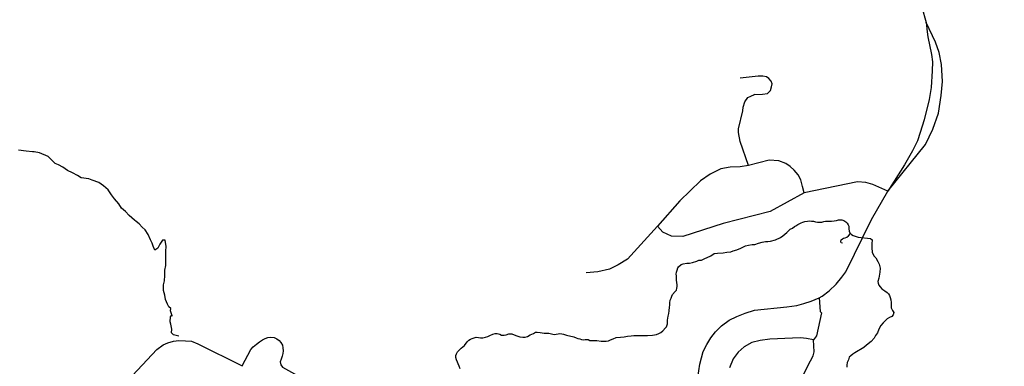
# Model space of a CAD drawing. Header units: millimetres. Extents: x 35 to 72953, y -43 to 70184.
# Tile 35 of 204: x 26026 to 27759, y 30152 to 30762. Entities that reach past the tile are written whole.
import ezdxf

# ---------------------------------------------------------------- set-up
doc = ezdxf.new("R2010")
doc.units = ezdxf.units.MM
doc.layers.add('roads_2', color=2, linetype='Continuous')
doc.layers.add('roads_3', color=3, linetype='Continuous')

msp = doc.modelspace()

# ---------------------------------------------------------------- linework, layer by layer
at = {"layer": 'roads_2'}
msp.add_lwpolyline([(26207.17, 30117.98), (26266.8, 30181.7), (26278.5, 30189.86), (26286.4, 30193.67), (26296.33, 30196.61), (26305.73, 30197.73), (26317.53, 30197.18), (26327.97, 30196.04), (26339.52, 30191.61), (26417.57, 30152.66)], dxfattribs=at)
at = {"layer": 'roads_3'}
for points in [[(27818.53, 31094.69), (27817.65, 31055.22), (27812.94, 31040.7), (27810.46, 31033.04), (27795.76, 31011.19), (27762.53, 30986.16), (27709.89, 30963.74), (27698.18, 30955.41), (27690.61, 30947.45), (27670.37, 30918.27), (27636.5, 30869.2), (27633.97, 30865.36), (27620.91, 30843.83), (27619.19, 30838.41), (27614.85, 30824.72), (27614.15, 30818.18), (27613.01, 30807.63), (27612.53, 30798.43), (27613.72, 30783.88), (27621.44, 30756.79)], [(27621.44, 30756.79), (27623.27, 30740.73), (27624.28, 30731.82), (27630.6, 30700.88), (27632.37, 30687.64), (27632.1, 30671.7), (27629.82, 30642.52), (27626.78, 30621.65), (27617.92, 30585.68), (27610.84, 30563.3), (27605.73, 30548.87), (27597.17, 30531.36), (27582.93, 30506.27), (27553.54, 30460.01)], [(27649.81, 30653.22), (27648.19, 30683.27), (27644.42, 30704.37), (27637.97, 30722.4), (27621.44, 30756.79)], [(27293.75, 30547.36), (27291.13, 30563.16), (27290.83, 30569.69), (27298.47, 30601.64), (27299.24, 30608.18), (27302.27, 30617.48), (27307.33, 30625.03), (27312.89, 30627.54), (27319.38, 30630.12), (27317.94, 30629.55), (27319.38, 30630.12), (27333.11, 30631.06), (27342.21, 30632.31), (27347.01, 30637.34), (27349.29, 30643.63), (27350.05, 30649.16), (27348.54, 30653.93), (27344.24, 30658.47), (27340.2, 30661.24), (27333.88, 30662.75), (27325.43, 30662.56), (27293.94, 30659.24)], [(27553.54, 30460.01), (27620.22, 30542.59), (27632.73, 30569.38), (27643.01, 30597.32), (27647.55, 30628.66), (27649.81, 30653.22)], [(27308.74, 30505.49), (27293.75, 30547.36)], [(26305.78, 30205.09), (26296.17, 30207.2), (26292.87, 30210.75), (26293.63, 30217.4), (26291.75, 30226.16), (26290.43, 30230.48), (26291.09, 30239.35), (26292.98, 30241.23), (26294.3, 30240.79), (26291.38, 30249.77), (26291.76, 30253.54), (26288.37, 30256.98), (26285.92, 30261.3), (26282.06, 30269.51), (26280.94, 30277.27), (26278.87, 30285.47), (26278.96, 30295.67), (26280.48, 30302.43), (26281.14, 30311.63), (26280.96, 30321.27), (26283.03, 30329.25), (26282.66, 30336.12), (26282.85, 30349.76), (26283.14, 30354.86), (26283.24, 30363.06), (26281.64, 30373.81), (26277.12, 30374.26), (26272.4, 30366.94), (26268.82, 30360.18), (26263.26, 30356.64), (26260.43, 30363.4), (26258.65, 30368.72), (26256.01, 30374.71), (26251.77, 30383.91), (26246.5, 30392.45), (26241.51, 30396.78), (26235.95, 30402.76), (26230.96, 30407.09), (26227.94, 30409.42), (26218.53, 30417.63), (26211.93, 30424.17), (26205.15, 30430.38), (26199.97, 30437.81), (26192.63, 30446.57), (26187.16, 30453.78), (26181.33, 30462.54), (26173.32, 30469.3), (26164.75, 30475.74), (26153.16, 30479.51), (26147.22, 30482.17), (26133.75, 30483.51), (26127.25, 30487.61), (26118.77, 30492.5), (26109.63, 30496.82), (26101.72, 30502.26), (26094, 30506.47), (26088.25, 30509.03), (26082.03, 30514.46), (26075.53, 30521), (26060.65, 30527.66), (26051.23, 30529.22), (26048.21, 30529.55), (26037.28, 30530.44), (26023.62, 30532.11)], [(27406.49, 30457.53), (27403.67, 30468.36), (27400.71, 30480.16), (27395.68, 30488.78), (27388.73, 30496.95), (27381.75, 30503.71), (27374.32, 30508.92), (27362.21, 30513.69), (27344.82, 30514.92), (27308.74, 30505.49), (27293.75, 30502.83), (27276.32, 30502.43), (27259.94, 30499.36), (27241.12, 30490.32), (27223.99, 30478.18), (27187.7, 30442.96), (27148.46, 30398.62), (27095.44, 30340.37), (27079.28, 30330.77), (27063.59, 30322.77), (27043.07, 30318.35), (27022.65, 30316.35)], [(27553.54, 30460.01), (27527.6, 30471.97), (27515, 30475.7), (27500.19, 30476.36), (27406.49, 30457.53), (27346.7, 30424.28), (27264.23, 30403.2), (27192.78, 30380.17), (27172.98, 30381.12), (27157.97, 30387.99), (27148.46, 30398.62)], [(27219.46, 30132.49), (27223, 30155.6), (27228.48, 30177.89), (27235.18, 30190.57), (27242.28, 30202), (27250.3, 30212.78), (27260.87, 30223.4), (27274.44, 30233.13), (27287.84, 30239.82), (27302.61, 30245.65), (27319.31, 30250.59), (27375.97, 30256.75), (27393.88, 30259.35), (27406.13, 30262.46), (27418.82, 30266.48), (27432.77, 30272.28), (27438.02, 30275.35), (27450.71, 30284.61), (27462.73, 30296.84), (27473.09, 30308.88), (27479.67, 30318.47), (27525.04, 30410.42), (27553.54, 30460.01)], [(26801.14, 30147.8), (26799.12, 30152.59), (26794.83, 30163.65), (26793.57, 30167.68), (26793.31, 30170.95), (26794.58, 30174.22), (26796.6, 30177.74), (26799.13, 30180.76), (26802.68, 30183.77), (26805.96, 30186.28), (26808.48, 30188.8), (26813.55, 30195.34), (26816.33, 30197.85), (26819.11, 30200.11), (26822.4, 30201.12), (26825.93, 30202.38), (26829.22, 30203.13), (26833.01, 30202.62), (26836.55, 30202.38), (26840.85, 30202.12), (26845.64, 30203.13), (26849.44, 30204.63), (26853.22, 30206.41), (26858.27, 30208.92), (26862.57, 30209.93), (26866.11, 30209.67), (26870.66, 30208.66), (26873.94, 30206.9), (26878.24, 30206.89), (26882.03, 30207.65), (26886.84, 30209.15), (26892.14, 30209.15), (26895.94, 30207.64), (26900.73, 30205.63), (26906.29, 30203.87), (26911.35, 30203.11), (26915.14, 30203.11), (26919.69, 30204.62), (26924.5, 30207.39), (26929.81, 30209.64), (26933.34, 30211.9), (26936.37, 30211.9), (26941.93, 30211.4), (26948.76, 30210.63), (26953.05, 30210.12), (26956.85, 30210.12), (26959.63, 30209.62), (26963.93, 30208.87), (26967.21, 30208.11), (26969.99, 30208.61), (26973.53, 30209.36), (26976.56, 30209.86), (26980.1, 30209.36), (26983.13, 30208.35), (26987.94, 30207.11), (27001.33, 30203.83), (27005.12, 30202.31), (27008.4, 30201.3), (27011.44, 30200.29), (27014.47, 30199.04), (27018.01, 30198.78), (27021.03, 30199.3), (27023.72, 30199.22), (27026.61, 30199.03), (27029.13, 30197.77), (27033.17, 30197.52), (27036.96, 30197.52), (27041.51, 30197.27), (27049.35, 30196.52), (27053.9, 30196.52), (27057.96, 30196.14), (27062.24, 30197), (27065.52, 30198.51), (27070.33, 30200.27), (27075.89, 30202.53), (27083.52, 30203.53), (27089.79, 30204.04), (27095.35, 30205.04), (27102.17, 30205.79), (27106.98, 30206.54), (27110.77, 30206.54), (27115.32, 30206.53), (27118.61, 30206.29), (27122.14, 30206.3), (27130.99, 30206.04), (27139.48, 30206.7), (27146.36, 30208.27), (27150.62, 30209.75), (27153.99, 30211.82), (27158.04, 30214.59), (27162.59, 30219.86), (27164.11, 30221.62), (27166.24, 30227.09), (27165.74, 30233.4), (27166.98, 30240.19), (27168.42, 30244.77), (27169.17, 30249.54), (27169.43, 30256.07), (27169.94, 30259.6), (27170.19, 30263.87), (27170.7, 30268.4), (27172.21, 30272.17), (27173.48, 30275.69), (27175, 30278.71), (27179.55, 30283.99), (27181.58, 30286.25), (27182.59, 30289.52), (27183.09, 30292.29), (27182.84, 30295.56), (27182.34, 30299.33), (27181.58, 30303.85), (27181.58, 30307.38), (27181.59, 30311.15), (27181.33, 30314.17), (27182.09, 30317.44), (27183.1, 30320.96), (27184.37, 30325.24), (27185.41, 30327.29), (27189.83, 30330.94), (27193.72, 30332.29), (27199.79, 30333.8), (27204.84, 30333.8), (27209.9, 30334.55), (27217.73, 30337.32), (27221.28, 30338.82), (27225.82, 30339.07), (27230.37, 30341.34), (27242.26, 30346.61), (27248.33, 30350.39), (27253.89, 30351.14), (27264.24, 30351.89), (27270.31, 30353.14), (27277.64, 30353.39), (27281.69, 30355.39), (27288.26, 30357.15), (27295.09, 30360.18), (27303.43, 30364.2), (27308.48, 30365.45), (27314.8, 30366.46), (27319.6, 30366.45), (27325.92, 30368.46), (27332.74, 30370.73), (27338.3, 30371.72), (27342.6, 30371.72), (27347.41, 30371.98), (27356, 30374.49), (27364.85, 30378.51), (27369.15, 30381.78), (27375.97, 30387.55), (27379.01, 30390.32), (27382.04, 30393.33), (27386.09, 30395.34), (27389.37, 30397.85), (27391.9, 30399.12), (27395.44, 30401.39), (27397.96, 30402.64), (27401.43, 30404.59), (27404.29, 30405.66), (27407.77, 30407.11), (27412.63, 30407.67), (27415.96, 30407.82), (27419.4, 30407.39), (27422.99, 30407.15), (27426.27, 30406.4), (27430.07, 30405.64), (27433.6, 30405.64), (27437.39, 30405.88), (27440.93, 30406.89), (27444.22, 30407.4), (27447.76, 30407.14), (27451.3, 30407.14), (27454.83, 30407.4), (27459.13, 30407.89), (27463.43, 30408.65), (27466.72, 30409.65), (27470.01, 30409.9), (27473.03, 30409.65), (27476.57, 30408.4), (27479.61, 30406.14), (27482.13, 30404.13), (27484.16, 30401.1), (27485.16, 30398.83), (27485.16, 30394.05), (27485.91, 30389.77), (27487.68, 30386), (27488.12, 30385.61), (27489.95, 30383.98), (27492.99, 30382.48), (27496.02, 30380.97), (27501.59, 30379.45), (27523.07, 30377.18), (27526.35, 30374.43), (27525.59, 30367.39), (27525.58, 30360.6), (27526.09, 30353.05), (27529.12, 30346.51), (27532.91, 30342.98), (27536.2, 30336.69), (27538.72, 30331.91), (27540.23, 30324.62), (27539.98, 30317.83), (27537.96, 30307.26), (27536.44, 30301.23), (27536.69, 30298.45), (27537.95, 30294.93), (27540.23, 30291.65), (27543.26, 30288.64), (27548.32, 30284.6), (27552.61, 30281.84), (27554.88, 30279.32), (27556.91, 30276.55), (27558.17, 30273.05), (27558.92, 30269.02), (27559.67, 30264.49), (27559.67, 30259.21), (27559.92, 30254.68), (27562.2, 30250.41), (27564.47, 30246.63), (27563.46, 30242.61), (27560.68, 30239.85), (27556.64, 30237.83), (27552.84, 30235.83), (27549.05, 30232.3), (27545.51, 30228.53), (27541.21, 30223.75), (27537.93, 30217.21), (27535.79, 30211.02), (27532.36, 30206.15), (27529.58, 30201.62), (27524.27, 30195.59), (27516.43, 30189.03), (27511.63, 30185.26), (27495.45, 30175.96), (27491.92, 30173.44), (27488.88, 30170.43), (27485.85, 30167.91), (27484.33, 30163.39), (27482.3, 30158.86), (27481.54, 30153.83), (27481.38, 30150.45)], [(27474.03, 30368.65), (27471.81, 30369.4), (27471, 30371.67), (27471.5, 30374.69), (27473.78, 30376.44), (27476.05, 30377.45), (27478.58, 30378.2), (27481.61, 30379.47), (27484.39, 30381.73), (27488.12, 30385.61)], [(27432.77, 30272.28), (27434.41, 30248.41), (27437.16, 30246.02)], [(27437.16, 30246.02), (27427.98, 30205.61), (27422.93, 30198.77)], [(26417.57, 30152.66), (26432.4, 30181.93), (26436.44, 30186.21), (26442.51, 30191.24), (26447.57, 30195.01), (26452.87, 30198.77), (26457.68, 30201.04), (26462.73, 30203.05), (26467.54, 30203.55), (26473.61, 30203.04), (26478.4, 30200.27), (26482.44, 30197.51), (26485.22, 30193.98), (26488.25, 30189.2), (26488.76, 30184.43), (26489.27, 30179.39), (26489.01, 30174.36), (26487.49, 30170.08), (26485.97, 30164.81), (26484.45, 30159.78), (26485.46, 30154.49), (26488.49, 30150.72), (26607.78, 30084.11)], [(27422.93, 30198.77), (27410.92, 30200.93), (27400.16, 30201.9), (27386.27, 30201.48), (27346.07, 30200.11), (27329.08, 30197.66), (27314.37, 30193.93), (27301, 30186.54), (27290.23, 30177.12), (27281.78, 30165.02), (27274.97, 30149.15)], [(27401.62, 30130.2), (27412.89, 30153.15), (27422.66, 30170.42), (27424.05, 30177.46), (27422.93, 30198.77)]]:
    msp.add_lwpolyline(points, dxfattribs=at)

doc.saveas('drawing.dxf')
